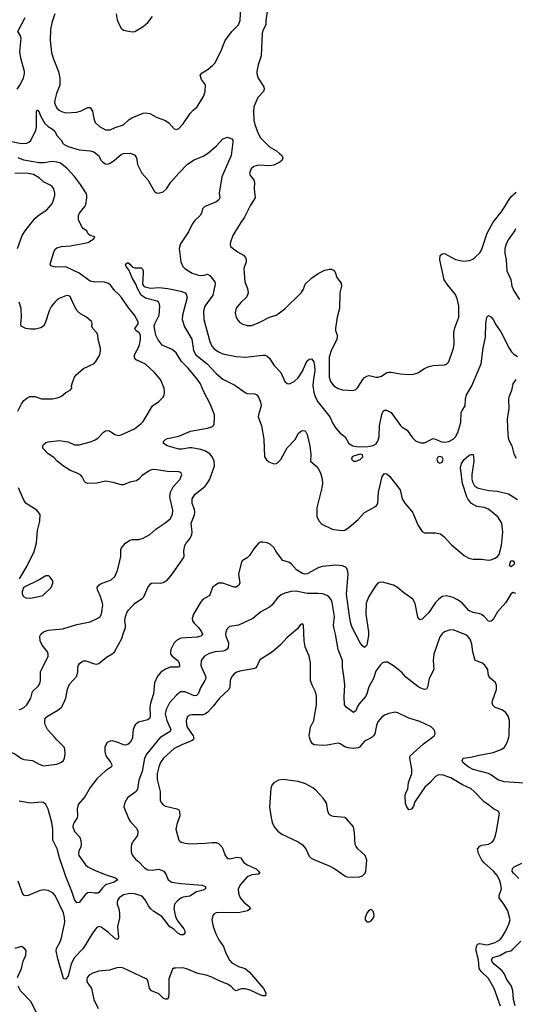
# Model space of a CAD drawing. Header units: inches. Extents: x 1839270 to 1929235, y 762242 to 910350.
# Tile 24 of 256: x 1875193 to 1879671, y 777587 to 786477. Entities that reach past the tile are written whole.
import ezdxf

# ---------------------------------------------------------------- set-up
doc = ezdxf.new("R2010")
doc.units = ezdxf.units.IN
doc.header["$MEASUREMENT"] = 0
doc.layers.add('B8777', color=7, linetype='Continuous')
doc.layers.add('B8778', color=7, linetype='Continuous')

msp = doc.modelspace()

# ---------------------------------------------------------------- linework, layer by layer
at = {"layer": 'B8777', "color": 5}
for points, elevation in [([(1874849.1, 780000), (1874859.5, 779970), (1874890, 779932.7), (1874921.6, 779910), (1874970, 779886.9), (1875130, 779858.8), (1875150.3, 779850), (1875210, 779806.9), (1875230, 779799.1), (1875310, 779788), (1875370, 779754.9), (1875410, 779740.3), (1875530, 779756.5), (1875570, 779772.4), (1875589.6, 779790), (1875598.3, 779810), (1875603.1, 779850), (1875601.7, 779890), (1875595.4, 779910), (1875530, 779974.3), (1875506.8, 780000)], 540), ([(1876469.9, 780000), (1876463.7, 779996.3), (1876342.4, 779850), (1876322.2, 779810), (1876301, 779690), (1876269.1, 779610), (1876258.3, 779530), (1876247, 779510), (1876168.1, 779451.9), (1876142.4, 779410), (1876134.9, 779370), (1876180.2, 779260.2), (1876195.5, 779235.5), (1876250, 779177.3), (1876261.3, 779150), (1876258, 779110), (1876214, 779050), (1876203.1, 779030), (1876200.4, 779010), (1876200.4, 778960.4), (1876213, 778930), (1876238.7, 778898.7), (1876270, 778873.7), (1876320.8, 778820.8), (1876350, 778802.8), (1876390, 778799.6), (1876450, 778808.9), (1876494.8, 778790), (1876517.4, 778757.4), (1876534.9, 778710), (1876566.8, 778690), (1876650, 778678), (1876842.8, 778662.8), (1876871.3, 778650), (1876870.8, 778630), (1876850, 778619.3), (1876790, 778604.2), (1876730, 778563.7), (1876670, 778553.5), (1876650, 778544.8), (1876618.8, 778521.2), (1876593.6, 778490), (1876586.8, 778450), (1876601.3, 778381.3), (1876619.8, 778339.8), (1876675.3, 778270), (1876685.5, 778250), (1876686.8, 778230), (1876679.9, 778220.1), (1876670, 778213.2), (1876650, 778215.1), (1876623.7, 778230), (1876585.2, 778265.2), (1876550, 778286.3), (1876479.1, 778379.1), (1876406, 778426), (1876378.8, 778450), (1876356.8, 778476.8), (1876328.4, 778530), (1876310, 778552.4), (1876290, 778566.9), (1876230, 778584.5), (1876190, 778588.7), (1876130, 778574.8), (1876092, 778550), (1876079, 778530), (1876072.9, 778510), (1876074, 778490), (1876089.3, 778449.3), (1876094.7, 778410), (1876094.2, 778365.8), (1876076.9, 778290), (1876085.8, 778194.2), (1876082, 778178), (1876070, 778172.3), (1876050, 778185.1), (1875996.9, 778236.9), (1875930, 778283.5), (1875910, 778289.6), (1875890, 778282), (1875851.8, 778230), (1875766, 778090), (1875689.6, 778010.4), (1875675.4, 777990), (1875659.3, 777950), (1875630, 777843.7), (1875610, 777813.2), (1875596.5, 777816.5), (1875590, 777819), (1875537, 777997), (1875524.5, 778070), (1875527.5, 778090), (1875559.1, 778150), (1875572.5, 778187.5), (1875600.2, 778330), (1875599.5, 778370), (1875590, 778414), (1875512.6, 778570), (1875492.4, 778592.4), (1875470, 778607.1), (1875450, 778614.7), (1875410, 778620.4), (1875370, 778612.6), (1875270, 778568.3), (1875245.9, 778565.9), (1875230, 778572), (1875218, 778590), (1875178.9, 778698.9)], 560), ([(1876212.6, 780000), (1876211.7, 779990), (1876190.2, 779949.8), (1876170, 779933.6), (1876150, 779927.8), (1876130, 779929.6), (1876072.9, 779952.9), (1876030, 779964.7), (1876010, 779963.5), (1875984.9, 779950), (1875970.4, 779930), (1875963.1, 779910), (1875962, 779870), (1875972.9, 779830), (1876014.8, 779774.8), (1876027.1, 779750), (1876023.1, 779730), (1875970, 779696.1), (1875890, 779624.2), (1875830, 779544.5), (1875780.9, 779459.1), (1875722.2, 779390), (1875713.5, 779353.5), (1875716.9, 779290), (1875712.4, 779270), (1875685.2, 779230), (1875676.1, 779210), (1875673.4, 779190), (1875687.8, 779147.8), (1875735.5, 779095.5), (1875746.8, 779066.8), (1875750.3, 779030), (1875746.5, 779010), (1875727.2, 778970), (1875724.9, 778950), (1875729.1, 778930), (1875787, 778847), (1875808.8, 778828.8), (1875875.4, 778795.4), (1875975, 778755), (1876058.8, 778730), (1876078.8, 778710), (1876046, 778690), (1875970, 778665.4), (1875940.2, 778639.8), (1875910, 778596), (1875898, 778590), (1875870.4, 778589.6), (1875830, 778598), (1875806.9, 778593.1), (1875784.9, 778575), (1875730, 778505.1), (1875710, 778504.5), (1875690, 778532.7), (1875666, 778606), (1875610, 778741.6), (1875552.8, 778910), (1875531.2, 778990), (1875493.7, 779070), (1875493.6, 779166.4), (1875483.9, 779230), (1875450, 779349.6), (1875430.9, 779390), (1875410, 779408.3), (1875390, 779413.1), (1875290, 779404.8), (1875190, 779422.4)], 540), ([(1876765.2, 780000), (1876768.2, 779990), (1876762.5, 779977.5), (1876752.3, 779967.7), (1876657.6, 779930), (1876590, 779896.5), (1876494.2, 779810), (1876466.1, 779770), (1876449.5, 779730), (1876436.1, 779670), (1876436.3, 779616.3), (1876461.6, 779510), (1876464, 779430), (1876470.3, 779410), (1876489.3, 779389.3), (1876510, 779376), (1876611.8, 779351.8), (1876630, 779342), (1876638.4, 779330), (1876641.7, 779290), (1876612, 779210), (1876604.9, 779170), (1876630.4, 779070.4), (1876640.3, 779060.3), (1876652.2, 779052.2), (1876690, 779041.3), (1876730, 779037), (1876870, 779041.6), (1876931.9, 779048.1), (1876970, 779048.2), (1876990, 779040.4), (1877018.7, 779010), (1877030.3, 778990), (1877050.3, 778930), (1877070, 778905.3), (1877090, 778901.5), (1877157.2, 778917.2), (1877190, 778910.4), (1877216.5, 778870), (1877250, 778846.2), (1877330, 778811.4), (1877352.4, 778790), (1877362.8, 778770), (1877350, 778763.6), (1877290, 778756.8), (1877250, 778737.2), (1877189, 778670), (1877167.6, 778630), (1877169, 778590), (1877185.2, 778550), (1877219.5, 778510), (1877267.7, 778470), (1877278, 778450), (1877274.1, 778445.9), (1877250.8, 778430), (1877170, 778412.2), (1877023, 778417), (1876967.3, 778412.7), (1876950, 778403.7), (1876938, 778390), (1876928.5, 778350), (1876940.3, 778290), (1876964.6, 778224.6), (1876993.7, 778170), (1877034.9, 778110), (1877056.5, 778050), (1877090, 777984.6), (1877110, 777963.2), (1877170.6, 777930), (1877230, 777910.3), (1877270, 777878.9), (1877396.3, 777730), (1877417.3, 777690), (1877415.3, 777664.7), (1877390, 777662.7), (1877370.7, 777669.3), (1877276.4, 777716.4), (1877231.7, 777728.3), (1877194, 777726), (1877148.2, 777708.2), (1877130, 777717), (1877102, 777750), (1877070.5, 777769.5), (1876990, 777802.2), (1876930, 777832.4), (1876877.2, 777850), (1876804.4, 777864.4), (1876710, 777905.1), (1876670, 777916), (1876604.9, 777915.1), (1876587.3, 777912.7), (1876575.3, 777904.7), (1876542, 777818), (1876542.4, 777690), (1876538, 777650), (1876526.8, 777633.2), (1876510, 777632.7), (1876490, 777643.7), (1876450, 777681.6), (1876383.7, 777710), (1876366, 777730), (1876354.3, 777790), (1876344.2, 777810), (1876335.9, 777815.9), (1876130, 777912.4), (1876110, 777919.1), (1876070, 777917.7), (1876005.7, 777894.3), (1875910, 777887.1), (1875854, 777870), (1875820.5, 777850), (1875803.7, 777830), (1875798.7, 777810), (1875801.3, 777790), (1875843.1, 777730), (1875864.4, 777630), (1875903.1, 777550)], 580), ([(1878377.4, 780000), (1878370, 779994.3), (1878310, 779962.6), (1878262.4, 779910), (1878250, 779902.8), (1878210, 779896.1), (1878161.7, 779901.7), (1878131.1, 779911.1), (1878090, 779939.1), (1878070, 779946.4), (1877970, 779927), (1877930, 779923.8), (1877855.3, 779930), (1877840.2, 779940.2), (1877821.4, 779970), (1877812.7, 780000)], 580), ([(1879536.8, 777570), (1879481.2, 777730), (1879430, 777819.7), (1879363, 777883), (1879343.2, 777910), (1879338.3, 777990), (1879319, 778070), (1879318.3, 778090), (1879322.7, 778117.3), (1879330, 778131.3), (1879350, 778137.1), (1879410, 778125.6), (1879430, 778126.8), (1879490, 778145.7), (1879530, 778170.2), (1879550, 778190.2), (1879586.3, 778250), (1879613.8, 778310), (1879623.5, 778350), (1879602.6, 778430), (1879568.8, 778490), (1879526, 778550), (1879526, 778570), (1879545.3, 778630), (1879539.8, 778670), (1879527.2, 778710), (1879506.3, 778750), (1879474.8, 778790), (1879390, 778864.8), (1879368.9, 778890), (1879338.4, 778950), (1879329.8, 778990), (1879350, 779016), (1879370, 779024), (1879430, 779034.6), (1879460.7, 779050), (1879476.9, 779070), (1879492.8, 779110), (1879502, 779150), (1879529.5, 779310), (1879515.1, 779330), (1879472.7, 779352.7), (1879429.8, 779389.8), (1879390, 779416.4), (1879300.4, 779510), (1879272.4, 779532.4), (1879194, 779570), (1879090, 779633.5), (1879010, 779659.7), (1878970, 779655.4), (1878950, 779645.1), (1878900.5, 779590), (1878852.3, 779547.7), (1878764.2, 779415.8), (1878750, 779375.3), (1878734, 779350), (1878710, 779344), (1878690, 779369), (1878680.1, 779400.1), (1878676.9, 779470), (1878680.5, 779490), (1878699.6, 779530), (1878707.4, 779590), (1878737.1, 779670), (1878737.7, 779710), (1878716.9, 779810), (1878722, 779830), (1878840.6, 779939.4), (1878923.3, 780000)], 580), ([(1880000, 779751.9), (1879990, 779749.6), (1879950, 779714), (1879894.9, 779645.1), (1879873.2, 779626.8), (1879750, 779582.6), (1879570, 779595.9), (1879512.6, 779612.6), (1879455.8, 779655.8), (1879429.9, 779669.9), (1879290, 779708.4), (1879246.3, 779730), (1879198.4, 779770), (1879192, 779790), (1879201.2, 779810), (1879270, 779819.6), (1879330, 779834.9), (1879470, 779859.6), (1879549.4, 779890), (1879572.3, 779907.7), (1879598.3, 779950), (1879613.8, 780000)], 560), ([(1879702.5, 778722.5), (1879654.5, 778770), (1879643.5, 778790), (1879645.6, 778814.4), (1879662, 778830), (1879730, 778860.2)], 560), ([(1879670, 777572.3), (1879655.7, 777630), (1879648.7, 777708.7), (1879635.4, 777750), (1879595.4, 777810), (1879570, 777865.6), (1879553.4, 777890), (1879480.3, 777950), (1879460.8, 777970), (1879455.6, 777990), (1879468.8, 778011.2), (1879530, 778029), (1879590, 778059.8), (1879630, 778071.6), (1879650, 778085.7), (1879721.2, 778158.8)], 560), ([(1875174.5, 777830), (1875209.4, 777910), (1875223.9, 777976.1), (1875249.4, 778030), (1875251.7, 778071.7), (1875232.9, 778092.9), (1875210, 778108.7), (1875150, 778092.7)], 580), ([(1875345.1, 777510), (1875297.6, 777610), (1875199.5, 777710), (1875180.7, 777750)], 580)]:
    msp.add_lwpolyline(points, dxfattribs=dict(at, elevation=elevation))
at = {"layer": 'B8777', "color": 5, "elevation": 620}
for points in [[(1877570, 779618.3), (1877530.3, 779609.7), (1877490, 779587), (1877473, 779567), (1877462.8, 779537.2), (1877451, 779370), (1877461.2, 779290), (1877474.7, 779230), (1877493.6, 779190), (1877526.9, 779150), (1877562.7, 779122.7), (1877710, 779054), (1877744.4, 779030), (1877778.7, 778990), (1877810, 778924.4), (1877826.8, 778906.8), (1877850, 778893.4), (1877990, 778837.1), (1878041, 778810), (1878130, 778747.3), (1878150, 778739.1), (1878250, 778735.5), (1878290, 778747.3), (1878311.4, 778768.6), (1878320.5, 778790), (1878329.7, 778890), (1878314, 778930), (1878247.6, 778990), (1878232, 779012), (1878225.4, 779030), (1878217.8, 779137.8), (1878208.5, 779188.5), (1878150, 779257.6), (1878130, 779273.1), (1878030, 779283.2), (1878007.3, 779290), (1877990, 779302), (1877977.2, 779330), (1877968.7, 779390), (1877960.9, 779410), (1877934.5, 779450), (1877870, 779522), (1877842, 779542), (1877776.6, 779576.6), (1877710, 779597.8)], [(1878370, 778442), (1878350, 778438), (1878330.6, 778409.4), (1878314.8, 778370), (1878316, 778350), (1878330, 778331.3), (1878350, 778331), (1878370, 778341), (1878390, 778366.8), (1878395.6, 778390), (1878390, 778422)]]:
    msp.add_lwpolyline(points, close=True, dxfattribs=at)
at = {"layer": 'B8778', "color": 5}
for points, elevation in [([(1875511.2, 786530), (1875483.2, 786450), (1875471.1, 786388.9), (1875467.8, 786290), (1875481.6, 786181.6), (1875495.5, 786130), (1875543.5, 786010), (1875557.6, 785950), (1875555.1, 785885), (1875526.5, 785810), (1875511.3, 785750), (1875509.2, 785730), (1875514.3, 785710), (1875530, 785679.3), (1875550, 785660.3), (1875570, 785648.8), (1875610, 785637.4), (1875710, 785643.2), (1875750, 785655.3), (1875810, 785684.9), (1875830, 785683), (1875850, 785651), (1875863.9, 785583.9), (1875876.3, 785550), (1875913.5, 785513.5), (1875970, 785481.6), (1876010, 785483.7), (1876056, 785504), (1876130, 785527.8), (1876183.1, 785576.9), (1876207.7, 785592.3), (1876310, 785633.7), (1876330, 785636.5), (1876368.9, 785628.9), (1876434.9, 785594.9), (1876510, 785568.4), (1876543.9, 785543.9), (1876590, 785491), (1876610, 785486.8), (1876630, 785494.8), (1876670, 785537.3), (1876734.5, 785630), (1876760.9, 785659.1), (1876798.4, 785690), (1876858, 785790), (1876869.4, 785830), (1876872.3, 785890), (1876836.3, 785936.3), (1876824.9, 785975.1), (1876841.7, 785998.3), (1876895.1, 786030), (1876936.8, 786063.2), (1876955.3, 786084.7), (1877012.1, 786190), (1877051.1, 786290), (1877110, 786370.4), (1877171, 786430), (1877186.6, 786470), (1877191.8, 786590)], 580), ([(1875170, 785848.7), (1875195.3, 785884.7), (1875228.1, 785950), (1875238.1, 785990), (1875237, 786010), (1875203.2, 786130), (1875193.7, 786190), (1875206.8, 786310), (1875197.7, 786337.7), (1875177.2, 786370), (1875242.8, 786497.2)], 580), ([(1876066.4, 786530), (1876075.6, 786475.6), (1876085.5, 786445.5), (1876110, 786401), (1876130, 786384), (1876210, 786366.7), (1876234, 786370), (1876310, 786417.1), (1876350, 786450.4), (1876394, 786506)], 620), ([(1877430.3, 786550), (1877417.6, 786470), (1877418.4, 786430), (1877394, 786386), (1877383.9, 786356.1), (1877373.8, 786150), (1877348.4, 786070), (1877336.5, 786010), (1877336.9, 785990), (1877347.5, 785950), (1877399.6, 785870), (1877403.1, 785850), (1877396.5, 785830), (1877345.1, 785774.9), (1877309.3, 785690), (1877305.2, 785650), (1877308.5, 785570), (1877317.6, 785530), (1877346.7, 785450), (1877370, 785410.4), (1877450, 785330.3), (1877513, 785293), (1877540.5, 785270), (1877562, 785250), (1877570.6, 785230), (1877565.5, 785210), (1877543, 785190), (1877490, 785164), (1877450, 785156.4), (1877350, 785164), (1877310, 785152.8), (1877283.8, 785130), (1877270.6, 785090), (1877276.3, 785070), (1877307.7, 785030), (1877315.5, 785010), (1877310.6, 784950), (1877322, 784870), (1877278, 784802), (1877225.7, 784694.3), (1877190, 784647), (1877145.1, 784574.9), (1877120.5, 784530), (1877097.3, 784470), (1877094, 784450), (1877098.8, 784430), (1877162.6, 784382.6), (1877215.5, 784350), (1877233, 784330), (1877239.3, 784310), (1877238.4, 784290), (1877219.5, 784230), (1877220.3, 784190), (1877228.5, 784110), (1877252.2, 784050), (1877258, 784010), (1877253, 783990), (1877239.1, 783970), (1877190, 783922.9), (1877150, 783872), (1877140.9, 783830), (1877150, 783787.3), (1877163.4, 783763.4), (1877183.6, 783743.6), (1877209, 783729), (1877250, 783715.8), (1877290, 783717.6), (1877369, 783750), (1877450, 783792.4), (1877509.7, 783810.4), (1877530, 783821.6), (1877590, 783865.5), (1877735.1, 784010), (1877756.6, 784043.4), (1877772.3, 784090), (1877830, 784144.9), (1877890, 784184.9), (1877950, 784215.5), (1877990, 784226), (1878010, 784224.4), (1878038, 784210), (1878048, 784190), (1878058, 784150), (1878097.3, 784097.3), (1878100.7, 784070), (1878084.7, 784010), (1878082.9, 783870), (1878063.2, 783790), (1878046.5, 783690), (1878047.2, 783670), (1878061.6, 783630), (1878063, 783610), (1878059.1, 783590), (1878010, 783496), (1877990.2, 783429.8), (1877989.4, 783249.4), (1878000.8, 783210), (1878031, 783171), (1878070, 783146.5), (1878110, 783135.6), (1878210, 783130.3), (1878230, 783138.4), (1878246.3, 783153.7), (1878292.5, 783227.5), (1878310, 783246.7), (1878330, 783258.4), (1878350, 783263.8), (1878410, 783248.9), (1878431, 783249), (1878461.1, 783258.9), (1878510, 783290.4), (1878530, 783294.9), (1878550, 783294.9), (1878630, 783279.1), (1878713.7, 783273.7), (1878750, 783276.3), (1878790, 783288), (1878850, 783327.7), (1878890, 783345.5), (1878930, 783355.5), (1879030, 783360.7), (1879050, 783366.8), (1879071.3, 783388.7), (1879112.4, 783510), (1879117.7, 783550), (1879115.8, 783650), (1879125.1, 783694.9), (1879159.7, 783790), (1879161.7, 783890), (1879150, 783949), (1879130, 783996), (1879060.7, 784080.7), (1879029.9, 784129.9), (1878989, 784310), (1878993, 784347), (1879010, 784363), (1879030, 784366), (1879130, 784311.3), (1879202.7, 784297.3), (1879258.3, 784301.7), (1879286.2, 784313.8), (1879310, 784332.7), (1879350, 784372.4), (1879364.6, 784395.4), (1879417.3, 784550), (1879470, 784650.3), (1879552.3, 784750), (1879630, 784878.8), (1879680.2, 784919.8)], 580), ([(1875118.2, 785378.2), (1875210, 785360.2), (1875258.2, 785361.8), (1875277, 785370), (1875292.9, 785387.1), (1875340.3, 785479.7), (1875345, 785510), (1875346, 785650), (1875350, 785664.7), (1875370, 785641), (1875380.3, 785610), (1875420.7, 785540.7), (1875450, 785513.2), (1875491.4, 785490), (1875510.2, 785470), (1875530.2, 785430.2), (1875568.2, 785388.2), (1875583.6, 785363.6), (1875596.5, 785350), (1875630, 785332.6), (1875730, 785301), (1875830, 785293.9), (1875863.7, 785283.7), (1875904.3, 785250), (1875930, 785205.3), (1875944.2, 785190), (1875970, 785175.6), (1875990, 785174), (1876010, 785180.9), (1876051.3, 785208.7), (1876110, 785260.9), (1876130, 785268.8), (1876192.2, 785272.2), (1876230, 785257.3), (1876247.7, 785230), (1876259.1, 785170), (1876298.4, 785090), (1876350.3, 785030), (1876410, 784926.4), (1876430, 784915.3), (1876450, 784911.7), (1876490, 784924), (1876520.5, 784950), (1876560.5, 785010), (1876630, 785090.3), (1876710, 785172.2), (1876770, 785210.4), (1876850, 785244), (1876889.6, 785270.4), (1876970, 785334.8), (1877030, 785401), (1877070, 785416), (1877110, 785401), (1877118.8, 785390), (1877120.5, 785370), (1877104.9, 785250), (1877021, 785059), (1876996.5, 784910), (1877003.1, 784870), (1876994, 784850), (1876964.9, 784830), (1876867.7, 784790), (1876844.4, 784770), (1876834.9, 784730), (1876823.7, 784710), (1876776, 784664), (1876751.4, 784630), (1876719, 784561), (1876646.9, 784453.1), (1876634.4, 784410), (1876650.4, 784290), (1876667.7, 784250), (1876684.9, 784230), (1876750.5, 784190), (1876810, 784169.1), (1876850, 784166.5), (1876890, 784180.8), (1876910, 784167.2), (1876958, 784110), (1876959.3, 784090), (1876938.9, 783990), (1876864.9, 783890), (1876854.1, 783845.9), (1876857.3, 783770), (1876910.2, 783570.2), (1876930.2, 783530.2), (1876950, 783505.3), (1876990, 783477), (1877030, 783460.3), (1877150, 783437.4), (1877229.7, 783430.3), (1877390, 783448.7), (1877410, 783448.5), (1877430, 783440.4), (1877450, 783422), (1877490, 783359.3), (1877551.6, 783291.6), (1877590, 783210.7), (1877610, 783193), (1877630, 783188.5), (1877672.7, 783210), (1877710, 783243), (1877750, 783304), (1877786.7, 783393.3), (1877810, 783413.4), (1877830, 783414), (1877850, 783387.3), (1877857.6, 783350), (1877859.3, 783310), (1877843.5, 783210), (1877843, 783170), (1877850.1, 783110), (1877865.8, 783065.8), (1877888.3, 783028.3), (1877996.5, 782890), (1878022.4, 782830), (1878050, 782787.7), (1878090, 782743), (1878134, 782710), (1878166.4, 782650), (1878202.8, 782630), (1878250, 782620.2), (1878337.6, 782622.4), (1878387.9, 782632.1), (1878413, 782647), (1878429, 782671), (1878440.2, 782710), (1878444.2, 782810), (1878466, 782914), (1878478.7, 782941.3), (1878490, 782950.6), (1878507.5, 782952.5), (1878550, 782932), (1878633.3, 782813.3), (1878650, 782797.6), (1878694, 782770), (1878741.7, 782701.7), (1878770, 782676.3), (1878790, 782666), (1878818, 782658), (1878850, 782657.1), (1878930, 782694.8), (1878950, 782690.8), (1879005.3, 782665.3), (1879030, 782663.1), (1879070, 782668.9), (1879110, 782690.6), (1879129.4, 782710), (1879152.3, 782750), (1879178.3, 782841.7), (1879181.6, 782930), (1879189.6, 782950), (1879217.4, 782990), (1879222.4, 783050), (1879231, 783090), (1879274.9, 783165.1), (1879362, 783370), (1879380.3, 783510), (1879402, 783610), (1879405.1, 783734.9), (1879414, 783790), (1879430, 783806), (1879450, 783794), (1879470, 783770.7), (1879499, 783719), (1879539.9, 783659.9), (1879615.3, 783510), (1879636.9, 783476.9), (1879657.6, 783457.6), (1879690, 783437)], 560), ([(1875190, 780250.5), (1875210, 780254.9), (1875230, 780266), (1875256.9, 780290), (1875293, 780350), (1875309.8, 780410.2), (1875360.5, 780459.5), (1875376.9, 780483.1), (1875381.6, 780510), (1875382.4, 780590), (1875449.6, 780730), (1875451.3, 780750), (1875443.6, 780770), (1875397.6, 780830), (1875377.6, 780870), (1875376.2, 780910), (1875384.5, 780930), (1875408.7, 780951.3), (1875450, 780965.7), (1875582.3, 780977.7), (1875710, 781015.8), (1875830, 781040.3), (1875893.2, 781070), (1875920.9, 781090), (1875931.5, 781110), (1875935.1, 781130), (1875943.6, 781190), (1875942.4, 781210), (1875923.9, 781270), (1875895.8, 781330), (1875893.6, 781350), (1875898.9, 781361.1), (1875907.2, 781372.8), (1875930, 781386.7), (1875990, 781406.7), (1876018.8, 781421.2), (1876052, 781450), (1876077.4, 781502.6), (1876099.6, 781590), (1876107, 781630), (1876106, 781690), (1876113.6, 781710), (1876148.9, 781751.1), (1876190, 781776.5), (1876210, 781782.6), (1876270, 781784), (1876310, 781795.6), (1876370, 781830.3), (1876422.8, 781877.2), (1876503.6, 781930), (1876553, 781970), (1876574, 782010), (1876577.7, 782050), (1876553.3, 782153.3), (1876551.1, 782171.1), (1876556.4, 782210), (1876580.8, 782259.2), (1876643.7, 782330), (1876657.2, 782370), (1876649.2, 782389.2), (1876630, 782396), (1876530, 782396.9), (1876430, 782414), (1876390, 782415.4), (1876370, 782408), (1876298.7, 782361.3), (1876270, 782327.3), (1876250, 782313.6), (1876190, 782301.3), (1876130, 782278.9), (1876110, 782276.3), (1876039.2, 782299.2), (1875970, 782309.7), (1875890, 782293), (1875808.4, 782288.4), (1875790, 782295.1), (1875783.1, 782303.1), (1875758.7, 782350), (1875744.7, 782364.7), (1875720.3, 782380.3), (1875647, 782410), (1875590, 782445.4), (1875533.3, 782490), (1875503.3, 782523.3), (1875450, 782558.7), (1875403.7, 782610), (1875402.9, 782630), (1875410, 782640.7), (1875430, 782658.4), (1875450, 782666.4), (1875550, 782678.4), (1875630, 782665.3), (1875690, 782639.5), (1875730, 782638), (1875834.2, 782665.8), (1875876.9, 782683.1), (1875900, 782700), (1875950, 782754.4), (1875970, 782766), (1875990, 782768), (1876004.1, 782764.1), (1876051.8, 782731.8), (1876090, 782724.2), (1876111, 782729), (1876230, 782784.4), (1876292, 782830), (1876309.5, 782850), (1876394, 782990), (1876451, 783029), (1876489.5, 783070), (1876499.5, 783090), (1876502.9, 783110), (1876497.6, 783150), (1876464.5, 783230), (1876412.7, 783292.7), (1876330, 783366.9), (1876245.6, 783405.6), (1876230, 783425.2), (1876231.5, 783450), (1876273.5, 783530), (1876286, 783590), (1876286.2, 783630), (1876272.4, 783650), (1876244, 783670), (1876233.7, 783690), (1876263.5, 783730), (1876263.9, 783750), (1876230, 783809.6), (1876170, 783886), (1876111.9, 783970), (1876090, 783997.2), (1876051.4, 784031.4), (1876017.8, 784077.8), (1875995.4, 784095.4), (1875970, 784105.7), (1875950, 784109.7), (1875870, 784108.2), (1875830, 784116.8), (1875730, 784189.7), (1875610, 784245.1), (1875518.5, 784241.5), (1875473.6, 784253.6), (1875469.3, 784270), (1875502, 784378), (1875514.5, 784405.5), (1875530, 784417.3), (1875570, 784430.4), (1875650, 784434.3), (1875782, 784458), (1875819, 784470), (1875836.6, 784483.4), (1875855.3, 784490), (1875873.2, 784510), (1875870, 784515.3), (1875830, 784528), (1875810, 784548), (1875799, 784570), (1875769.6, 784589.6), (1875751.6, 784611.6), (1875725.1, 784670), (1875724.7, 784710), (1875733.3, 784730), (1875781.1, 784790), (1875789.7, 784810), (1875801, 784870), (1875801.5, 784890), (1875795.1, 784910), (1875743.5, 784990), (1875690, 785060.3), (1875618.1, 785138.1), (1875561, 785181), (1875530, 785192), (1875490, 785195.8), (1875410, 785184.5), (1875370, 785185), (1875229.5, 785209.5), (1875178.9, 785230)], 560), ([(1875175.1, 784410), (1875215.1, 784530), (1875243, 784570), (1875330, 784681.3), (1875370, 784715.3), (1875438.7, 784761.3), (1875480.7, 784810), (1875493.6, 784830), (1875511.5, 784890), (1875511.5, 784910), (1875500.7, 784950), (1875486.6, 784970), (1875470, 784982.9), (1875410, 785014), (1875368.2, 785050), (1875318, 785078), (1875270, 785089.1), (1875148.3, 785091.7)], 580), ([(1879673.7, 784590), (1879667.5, 784572.5), (1879607.2, 784490), (1879588.3, 784451.7), (1879577.7, 784410), (1879576.9, 784370), (1879587.2, 784310), (1879594.6, 784210), (1879630.3, 784130), (1879639.5, 784070), (1879656.4, 784030), (1879710, 783950.8)], 580), ([(1875506.8, 780000), (1875443.5, 780070), (1875426.1, 780106.1), (1875420.4, 780130), (1875419.7, 780150), (1875425.1, 780170), (1875443.6, 780190), (1875537.4, 780242.6), (1875570, 780271.6), (1875592, 780308), (1875609.3, 780350), (1875626.6, 780433.3), (1875643.2, 780476.8), (1875709.7, 780550), (1875719.7, 780590), (1875719.6, 780630), (1875725.1, 780650), (1875735.1, 780664.9), (1875756.6, 780683.4), (1875770, 780688.7), (1875790, 780688.8), (1875870, 780661.1), (1875890, 780659.5), (1875910, 780664.4), (1875977, 780723), (1876030, 780752.7), (1876049.5, 780770), (1876117.4, 780890), (1876127.2, 780932.8), (1876148, 780990), (1876149.7, 781010), (1876143.5, 781050), (1876148.7, 781090), (1876164.5, 781130), (1876178.2, 781150), (1876230, 781206), (1876299.3, 781250), (1876314.5, 781265.5), (1876352.3, 781350), (1876375.6, 781384.4), (1876390, 781393), (1876470, 781390.2), (1876490, 781394.4), (1876530, 781419.2), (1876571.3, 781470), (1876668, 781610), (1876678.5, 781630), (1876677.8, 781682.2), (1876686.3, 781730), (1876697.4, 781750), (1876731.2, 781790), (1876749.7, 781830.3), (1876752.8, 781850), (1876744.2, 781930), (1876773.1, 782006.9), (1876776.3, 782030), (1876773.5, 782053.5), (1876751.8, 782110), (1876751.9, 782150), (1876774.8, 782190), (1876870, 782265), (1876888.1, 782290), (1876912.1, 782330), (1876952.5, 782450), (1876951.8, 782490), (1876933.3, 782530), (1876910, 782557.8), (1876866, 782586), (1876830, 782597.5), (1876747.5, 782612.5), (1876727, 782612.9), (1876658.5, 782598.5), (1876630, 782599.2), (1876525.2, 782630), (1876493.2, 782650), (1876493.2, 782670), (1876514, 782690), (1876530, 782695.8), (1876630, 782716.9), (1876736.5, 782763.5), (1876890, 782790.2), (1876935.8, 782804.2), (1876945.9, 782814.1), (1876950.9, 782829.1), (1876954.8, 782885.2), (1876952.1, 782910), (1876913.5, 783010), (1876856.4, 783116.4), (1876826.2, 783190), (1876801.4, 783230), (1876716.8, 783330), (1876654.2, 783390), (1876607.3, 783470), (1876570, 783500.5), (1876479.5, 783539.5), (1876445.3, 783585.3), (1876423.9, 783630), (1876409.8, 783710), (1876414.8, 783730), (1876455.1, 783810), (1876460.4, 783890), (1876457.7, 783910), (1876447.6, 783927.6), (1876436.2, 783936.2), (1876330, 783962.6), (1876289.7, 783990), (1876257.2, 784050), (1876242.7, 784090), (1876210, 784145.2), (1876179.7, 784219.7), (1876154, 784250), (1876149.3, 784270.7), (1876170, 784284.7), (1876190, 784271.3), (1876210, 784244.7), (1876230, 784238), (1876290, 784238), (1876304, 784224), (1876310.4, 784210.4), (1876310.4, 784190.4), (1876302, 784090), (1876313.5, 784073.5), (1876325.7, 784065.7), (1876374.3, 784054.3), (1876450, 784058.4), (1876531.3, 784050), (1876650, 784026.4), (1876690, 784010.3), (1876698.8, 783998.8), (1876707.6, 783970), (1876665.8, 783810), (1876662, 783770), (1876682.7, 783702.7), (1876750, 783592.4), (1876763.1, 783490), (1876785, 783450), (1876886.9, 783370), (1876970, 783282.9), (1877030, 783231.4), (1877137.3, 783177.3), (1877230, 783110.3), (1877250, 783102.6), (1877318.6, 783098.6), (1877335.5, 783090), (1877350.4, 783070), (1877370, 783026), (1877375.3, 782990), (1877350.3, 782910), (1877349.1, 782890), (1877376.9, 782810), (1877398.8, 782690), (1877405.5, 782530), (1877422.5, 782502.5), (1877443.8, 782483.8), (1877488.6, 782468.6), (1877510, 782470.4), (1877530, 782481.6), (1877553.2, 782506.8), (1877609.8, 782610.2), (1877685.1, 782690), (1877710, 782742), (1877730, 782760.5), (1877750, 782768), (1877770, 782764.9), (1877777.4, 782757.4), (1877792, 782732.1), (1877813.8, 782630), (1877823.7, 782550), (1877821.6, 782490), (1877870, 782450.3), (1877890, 782423.7), (1877910, 782386), (1877927.6, 782330), (1877930.2, 782290), (1877924.1, 782250), (1877879.3, 782070), (1877879.2, 781990), (1877898, 781950), (1877922.6, 781922.6), (1878010, 781880.7), (1878030, 781875.2), (1878110, 781864.5), (1878130, 781868.2), (1878170, 781895.3), (1878250, 781963.6), (1878310, 782027), (1878415.1, 782084.9), (1878429.7, 782110.3), (1878435.6, 782210), (1878468.6, 782351.4), (1878490, 782378.8), (1878510, 782377.3), (1878535.3, 782355.3), (1878630, 782233), (1878650.2, 782150), (1878672.7, 782112.7), (1878741.5, 782030), (1878794, 781910), (1878830, 781856.5), (1878850, 781844.6), (1878950, 781845.2), (1878995.3, 781835.3), (1879029.3, 781809.3), (1879094.4, 781734.4), (1879210, 781640.1), (1879250, 781614.1), (1879290, 781606.9), (1879364.9, 781604.9), (1879430, 781596.9), (1879450, 781599.3), (1879490, 781616), (1879510, 781629.4), (1879526.5, 781650), (1879547.6, 781730), (1879559.9, 781850), (1879549.9, 781930), (1879512.6, 781990), (1879430, 782057.4), (1879390, 782073.6), (1879322.2, 782082.2), (1879276.5, 782110), (1879245.8, 782145.8), (1879233, 782170), (1879195, 782290), (1879176.2, 782430), (1879185, 782470), (1879210, 782507.2), (1879250, 782543.1), (1879270, 782552.8), (1879290, 782550.4), (1879294.7, 782534.7), (1879295.6, 782490), (1879279.1, 782370), (1879278.2, 782330), (1879283.5, 782303.5), (1879303.1, 782270), (1879330, 782250.3), (1879350, 782243.6), (1879432.9, 782227.1), (1879510, 782219.5), (1879610, 782194.9), (1879690, 782145)], 540), ([(1875177.7, 782942.3), (1875209.7, 783010.3), (1875230, 783039.1), (1875258.6, 783061.4), (1875285.3, 783074.7), (1875330, 783074.4), (1875390, 783054.9), (1875410, 783052.7), (1875490, 783055.5), (1875536.6, 783063.4), (1875570, 783077.3), (1875610, 783111), (1875648.7, 783131.3), (1875666, 783150), (1875662, 783170), (1875674, 783210), (1875689.3, 783250), (1875705.2, 783270), (1875770, 783328), (1875867.6, 783372.4), (1875882.7, 783390), (1875916.2, 783450), (1875924.2, 783490), (1875922.4, 783510), (1875903.6, 783590), (1875899.6, 783630), (1875891.8, 783650), (1875854, 783690), (1875846.6, 783710), (1875849.2, 783730), (1875845.2, 783750), (1875796, 783790), (1875741.7, 783821.7), (1875712.8, 783850), (1875688.3, 783890), (1875650, 783977), (1875630, 783985.6), (1875610, 783983.6), (1875550, 783959.7), (1875531.5, 783948.5), (1875510, 783927.3), (1875480.3, 783890), (1875459.5, 783850), (1875424, 783736), (1875410, 783709.4), (1875383.9, 783696.1), (1875337.7, 783682.3), (1875290, 783681.6), (1875250, 783689.5), (1875207, 783710), (1875202.9, 783730), (1875211.3, 783790), (1875206.9, 783870), (1875188.2, 783928.2)], 580), ([(1879677, 783230), (1879650.3, 783190), (1879638, 783130), (1879611.8, 783070), (1879608.9, 783050), (1879613.3, 782966.7), (1879598.7, 782870), (1879603.1, 782730), (1879610, 782686), (1879640.4, 782630), (1879658.3, 782558.3), (1879679.2, 782519.2)], 560), ([(1875191.6, 781428.4), (1875258.7, 781541.3), (1875325.7, 781674.3), (1875345.2, 781754.8), (1875355.4, 781864.6), (1875376.9, 781950), (1875379.3, 782010), (1875347.9, 782047.9), (1875253.3, 782110), (1875241.7, 782121.7), (1875230, 782139.6), (1875183.5, 782250)], 580), ([(1879677.3, 781297.2), (1879650, 781304.2), (1879630, 781289.5), (1879585, 781215), (1879510, 781130.9), (1879470, 781061.6), (1879450, 781043.5), (1879430, 781046.9), (1879389.2, 781089.2), (1879366.3, 781106.3), (1879350, 781113.6), (1879290, 781124), (1879250, 781142.2), (1879190, 781210.7), (1879150, 781240.7), (1879110, 781260.3), (1879050, 781276.4), (1879010, 781268.4), (1878977.1, 781242.9), (1878950, 781214), (1878890, 781125.1), (1878830, 781063.6), (1878810, 781058), (1878790, 781084), (1878765.6, 781205.6), (1878744.9, 781244.9), (1878662.9, 781302.9), (1878606.6, 781350), (1878570.8, 781370.8), (1878470, 781397.6), (1878444.1, 781395.9), (1878430, 781389.7), (1878410, 781369.6), (1878349.3, 781270), (1878323, 781210), (1878321.9, 781110), (1878343.5, 780950), (1878344.2, 780915.8), (1878330, 780829), (1878310, 780809.2), (1878290, 780822.7), (1878269.7, 780850), (1878198, 780990), (1878186, 781026), (1878172, 781092), (1878145.5, 781290), (1878162.5, 781470), (1878156.5, 781510), (1878142.8, 781530), (1878110, 781546), (1878050, 781553.7), (1877930, 781539.5), (1877896.4, 781530), (1877790, 781473.7), (1877770, 781471.4), (1877750, 781475.8), (1877692.9, 781510), (1877650, 781561.3), (1877630, 781576.9), (1877570, 781594.5), (1877512.8, 781670), (1877490, 781711.5), (1877459.8, 781739.8), (1877430, 781752.4), (1877390, 781760.5), (1877370, 781759.7), (1877350, 781749.6), (1877310, 781699.6), (1877270, 781638.4), (1877250, 781619.6), (1877204.9, 781590), (1877193, 781570), (1877168.9, 781470), (1877181.1, 781390), (1877171.8, 781368.2), (1877150, 781353.7), (1877130, 781352.8), (1877030, 781390.6), (1876990, 781389.8), (1876956, 781370), (1876936.9, 781350), (1876914.7, 781290), (1876904.5, 781275.5), (1876850, 781244.8), (1876830, 781220.3), (1876762.7, 781110), (1876752, 781070), (1876756.2, 781050), (1876769.2, 781030), (1876808.2, 780988.2), (1876836.3, 780950), (1876844.4, 780930), (1876839.8, 780920.2), (1876830.1, 780909.9), (1876796.4, 780903.6), (1876650, 780892.2), (1876610, 780871.1), (1876590, 780849.8), (1876558.9, 780790), (1876554.6, 780770), (1876556.6, 780750), (1876571.5, 780730), (1876620.9, 780690), (1876634.4, 780670), (1876636.3, 780643.7), (1876627.3, 780632.7), (1876554, 780630), (1876510, 780613.9), (1876472.3, 780590), (1876437.5, 780550), (1876412.6, 780490), (1876401.2, 780390), (1876375, 780305), (1876370.2, 780270), (1876371.6, 780190), (1876368.2, 780171.8), (1876350, 780157.2), (1876266.3, 780133.7), (1876236.4, 780110), (1876218.7, 780070), (1876212.6, 780000)], 540), ([(1879613.8, 780000), (1879616.9, 780010), (1879617.4, 780150), (1879607.6, 780190), (1879583.8, 780223.8), (1879550, 780245.1), (1879488.2, 780268.2), (1879468.2, 780288.2), (1879463.5, 780310), (1879466.3, 780326.3), (1879502, 780430), (1879501.6, 780470), (1879490, 780497.2), (1879446, 780530), (1879432.3, 780550), (1879425.6, 780570), (1879422, 780610), (1879397, 780650), (1879369.7, 780669.7), (1879309.7, 780690), (1879288.7, 780770), (1879279.5, 780839.5), (1879263, 780883), (1879246.2, 780906.2), (1879223.5, 780923.5), (1879110, 780969.6), (1879073.5, 780966.5), (1879030.3, 780949.7), (1879010, 780932.3), (1878990, 780905.2), (1878934.4, 780750), (1878928, 780690), (1878935.3, 780610), (1878894.3, 780530), (1878878.4, 780450), (1878870, 780433.2), (1878850, 780429.6), (1878810, 780443.6), (1878790, 780455.6), (1878682.5, 780542.5), (1878650, 780579.3), (1878578.3, 780638.3), (1878515.9, 780675.9), (1878490, 780677), (1878470, 780669.4), (1878450, 780649.5), (1878410, 780594), (1878390.2, 780529.8), (1878346.4, 780453.6), (1878331.3, 780390), (1878320.7, 780370), (1878259.8, 780300.2), (1878244.6, 780275.4), (1878230, 780238), (1878210, 780220.7), (1878142, 780270), (1878128.3, 780290), (1878126.1, 780366.1), (1878130.8, 780470), (1878123.5, 780550), (1878109.8, 780630), (1878109.8, 780690), (1878069.7, 780790), (1878047.7, 780930), (1878030.7, 780990), (1878028.1, 781010), (1878038.6, 781090), (1878016.4, 781216.4), (1878010, 781235.6), (1877990, 781263), (1877970, 781278), (1877930, 781293), (1877890, 781297.7), (1877790, 781296.4), (1877690, 781317.6), (1877646.8, 781313.2), (1877590, 781299.7), (1877557, 781283), (1877523.4, 781256.6), (1877470.2, 781189.8), (1877450, 781171.8), (1877370.7, 781130), (1877300.7, 781070), (1877170, 781009.5), (1877090, 780998), (1877070, 780981.2), (1877059.9, 780960.1), (1877054.4, 780930), (1877057, 780910), (1877079.6, 780850), (1877076.9, 780810), (1877067.5, 780792.5), (1877050, 780780.8), (1877030, 780775.4), (1876961, 780770), (1876904.7, 780755.3), (1876864.4, 780730), (1876834, 780690), (1876830.3, 780650), (1876835.3, 780630), (1876871.4, 780550), (1876874, 780530), (1876867.4, 780510), (1876830, 780451.8), (1876807.2, 780390), (1876790, 780374), (1876770, 780373.5), (1876690, 780407.4), (1876650, 780408.2), (1876630, 780397.4), (1876610, 780378.9), (1876547.2, 780310), (1876516.3, 780250), (1876507.9, 780210), (1876521.6, 780150), (1876558.3, 780070), (1876552.1, 780050), (1876469.9, 780000)], 560), ([(1877812.7, 780000), (1877809.8, 780010.2), (1877821, 780090), (1877849.7, 780150), (1877854, 780170), (1877873.7, 780290), (1877876, 780370), (1877867.1, 780410), (1877834.5, 780470), (1877819.8, 780510), (1877821.7, 780670), (1877809.7, 780730), (1877773.9, 780813.9), (1877764.5, 780870), (1877759, 781010), (1877750, 781022), (1877730, 781015.3), (1877702, 780978), (1877610, 780898), (1877550, 780834), (1877501.6, 780790), (1877470, 780764.7), (1877363.9, 780696.1), (1877330, 780626.6), (1877304.3, 780615.7), (1877183.7, 780596.3), (1877154.5, 780585.5), (1877130.2, 780569.8), (1877111.8, 780550), (1877100.9, 780530), (1877095.3, 780510), (1877092.6, 780450), (1877082.6, 780430), (1876998, 780350), (1876942, 780278), (1876893.7, 780226.3), (1876870.9, 780209.1), (1876850, 780200.3), (1876750, 780202), (1876730, 780198.5), (1876710, 780187), (1876696.9, 780150), (1876699.6, 780110), (1876706, 780090), (1876762.2, 780010), (1876765.2, 780000)], 580), ([(1878923.3, 780000), (1878937, 780010), (1878947, 780030), (1878944.5, 780050), (1878934.5, 780070), (1878910, 780093.3), (1878810, 780141.3), (1878710, 780169.7), (1878610, 780218.7), (1878590, 780224.2), (1878530, 780211.8), (1878490, 780197), (1878462, 780178), (1878430, 780139), (1878416.7, 780103.3), (1878402.6, 780030), (1878390.4, 780010), (1878377.4, 780000)], 580)]:
    msp.add_lwpolyline(points, dxfattribs=dict(at, elevation=elevation))
for points, elevation in [([(1878270, 782554.3), (1878210, 782537.6), (1878197.3, 782530), (1878190.8, 782510), (1878210.7, 782490.7), (1878230, 782490.6), (1878270, 782506.7), (1878293.6, 782530), (1878289.4, 782549.4)], 560), ([(1878990, 782532.7), (1878970, 782528), (1878962.8, 782510), (1878970, 782482), (1878990, 782472), (1879010, 782482), (1879019, 782510), (1879010, 782528)], 560), ([(1879630, 781538), (1879618, 781550), (1879630, 781591.3), (1879651.6, 781591.6), (1879659.6, 781579.6), (1879659.6, 781560.4), (1879650, 781548)], 520), ([(1875430, 781456), (1875370, 781419.5), (1875226.8, 781350), (1875215.5, 781310), (1875216.3, 781290), (1875228.6, 781268.6), (1875250, 781258), (1875290, 781254.4), (1875350, 781267.7), (1875402.7, 781277.3), (1875477.6, 781350), (1875494, 781390), (1875491.8, 781410), (1875470, 781445.2), (1875455.6, 781455.6)], 580)]:
    msp.add_lwpolyline(points, close=True, dxfattribs=dict(at, elevation=elevation))

doc.saveas('drawing.dxf')
